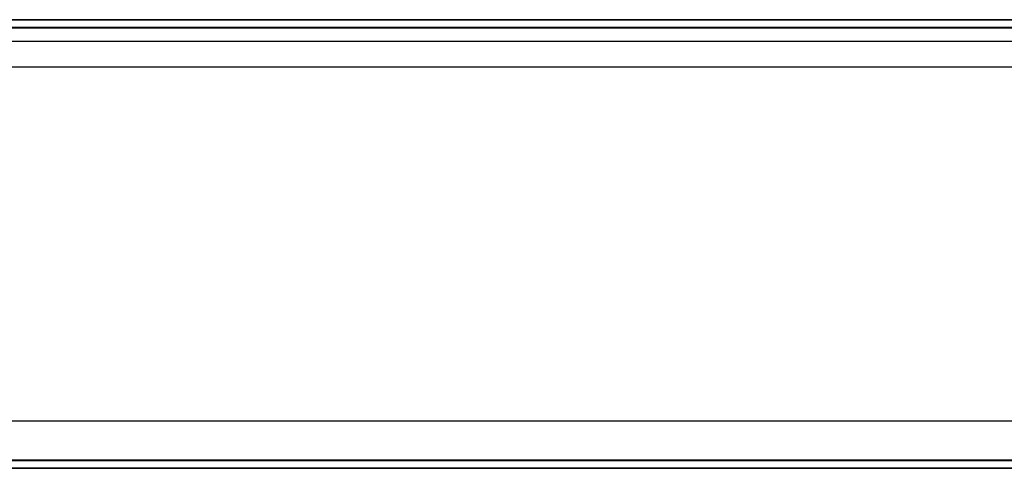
# Model space of a CAD drawing. Extents: x 0.1 to 19.8, y 1 to 3.5.
# Tile 15 of 30: x 5 to 9.9, y 1.1 to 3.4. Entities that reach past the tile are written whole.
import ezdxf

# ---------------------------------------------------------------- set-up
doc = ezdxf.new("R2010")
doc.units = 0
doc.header["$MEASUREMENT"] = 0
doc.layers.get('0').update_dxf_attribs({"color": 13, "linetype": 'CONTINUOUS'})

# ---------------------------------------------------------------- blocks, each defined once
blk = doc.blocks.new('OUTLINE_S_STL_2')
at = {"color": 0}
for p, q in [((0.4528, 3.3638), (19.4291, 3.3638)), ((19.4291, 3.3638, -3.5433), (0.4528, 3.3638, -3.5433)), ((19.4291, 3.3638, -3.5433), (0.4528, 3.3638, -3.5433)), ((0.4528, 3.3638), (19.4291, 3.3638)), ((0.4528, 3.3245, -3.5433), (19.4291, 3.3245, -3.5433)), ((19.4291, 3.3245), (0.4528, 3.3245)), ((0.4528, 3.3245, -3.5433), (19.4291, 3.3245, -3.5433)), ((19.4291, 3.3245), (0.4528, 3.3245)), ((0.4528, 3.3225, -3.5255), (19.4291, 3.3225, -3.5255)), ((0.4528, 3.3225, -3.1682), (19.4291, 3.3225, -3.1682)), ((0.4528, 3.3225, -3.5397), (19.4291, 3.3225, -3.5397)), ((19.2323, 3.1256, -3.5255), (0.6496, 3.1256, -3.5255)), ((0.6496, 1.3579, -3.5255), (19.2323, 1.3579, -3.5255)), ((19.4291, 1.1611, -3.5255), (0.4528, 1.1611, -3.5255)), ((19.4291, 1.1611, -3.1682), (0.4528, 1.1611, -3.1682)), ((19.4291, 1.1611, -3.5397), (0.4528, 1.1611, -3.5397)), ((19.4291, 1.1591, -3.5433), (0.4528, 1.1591, -3.5433)), ((0.4528, 1.1591), (19.4291, 1.1591)), ((19.4291, 1.1591, -3.5433), (0.4528, 1.1591, -3.5433)), ((0.4528, 1.1591), (19.4291, 1.1591)), ((19.4291, 1.1197), (0.4528, 1.1197)), ((0.4528, 1.1197, -3.5433), (19.4291, 1.1197, -3.5433)), ((0.4528, 1.1197, -3.5433), (19.4291, 1.1197, -3.5433)), ((19.4291, 1.1197), (0.4528, 1.1197))]:
    blk.add_line(p, q, dxfattribs=at)
blk = doc.blocks.new('GRUPUJ_1')
at = {"color": 0}
for p, q in [((19.3307, 2.2535, 3.622), (0.3543, 2.2535, 3.622)), ((0.3543, 0.1575, 3.622), (19.3307, 0.1575, 3.622))]:
    blk.add_line(p, q, dxfattribs=at)
blk.add_blockref('OUTLINE_S_STL_2', (-0.0984, -1.0016, 3.622), dxfattribs=at)

msp = doc.modelspace()

# ---------------------------------------------------------------- block references
at = {"color": 0}
msp.add_blockref('GRUPUJ_1', (0.0984, 1.0016, -3.622), dxfattribs=at)

doc.saveas('drawing.dxf')
